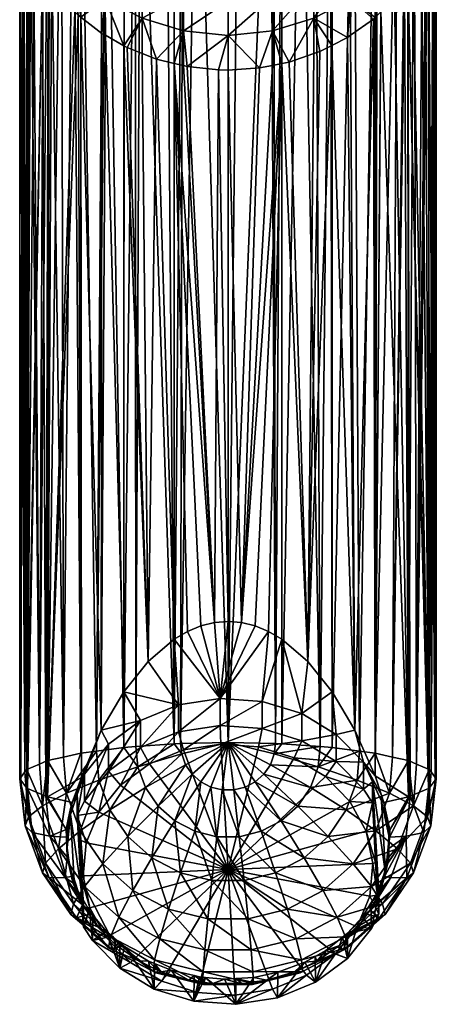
# Model space of a CAD drawing. Extents: x -0.027 to 0.041, y -0.127 to 0.027.
# Tile 1 of 21: x -0.015 to 0.015, y -0.127 to -0.054. Entities that reach past the tile are written whole.
import ezdxf

# ---------------------------------------------------------------- set-up
doc = ezdxf.new("R2010")
doc.units = 0
doc.layers.add('mesh', color=7, linetype='CONTINUOUS')

msp = doc.modelspace()

# ---------------------------------------------------------------- meshes
at = {"layer": 'mesh'}
mesh = msp.add_polyface(dxfattribs=at)
corners = [(0.00316, -0.030788, 0.131441), (0.003528, -0.107389, 0.144807), (0, -0.107308, 0.145265), (0.004, -0.031001, 0.131232), (0.004012, -0.1074, 0.144744), (0.003374, -0.030842, 0.131388), (0.005438, -0.031365, 0.130873), (0.006503, -0.031792, 0.130445), (0.006846, -0.107604, 0.143588), (0.007615, -0.032239, 0.129997), (0.007745, -0.032312, 0.129924), (0.00775, -0.107669, 0.143219), (0.01451, -0.039286, 0.12294), (0.0148, -0.039912, 0.122319), (0.014033, -0.10891, 0.136182), (0.01542, -0.110106, 0.129402), (0.0155, -0.11, 0.13), (0.01529, -0.046059, 0.116146), (0.015197, -0.046379, 0.115822), (0.015266, -0.041624, 0.120603), (0.015305, -0.04177, 0.120457), (0.015116, -0.109493, 0.132874), (0.014928, -0.047308, 0.114883), (0.014701, -0.048087, 0.114095), (0.014972, -0.110697, 0.126049), (0.012401, -0.051893, 0.110312), (0.01137, -0.052913, 0.109301), (0.013423, -0.111346, 0.122368), (0.013127, -0.050885, 0.111307), (0.009436, -0.106396, 0.116878), (0.009122, -0.054664, 0.107545), (0.008891, -0.054828, 0.107379), (0.010949, -0.053328, 0.108888), (0.01096, -0.109781, 0.118832), (0.007727, -0.055418, 0.106785), (0.005932, -0.101273, 0.11392), (0.00775, -0.103544, 0.115231), (0.006826, -0.055875, 0.106325), (0.004005, -0.056764, 0.105441), (0.004556, -0.056653, 0.10555), (0.003024, -0.09904, 0.112631), (0.004012, -0.099623, 0.112967), (0.002023, -0.098622, 0.112389), (0.001014, -0.09837, 0.112244), (0.0033, -0.056906, 0.105302), (0.002352, -0.057097, 0.105115), (0, -0.057257, 0.104961), (0, -0.098286, 0.112195), (-0.000716, -0.057242, 0.104975), (-0.001014, -0.09837, 0.112244), (-0.004, -0.056753, 0.105452), (-0.002023, -0.098622, 0.112389), (-0.003038, -0.056989, 0.105219), (-0.003306, -0.056924, 0.105284), (-0.003024, -0.09904, 0.112631), (-0.006384, -0.056011, 0.10619), (-0.0075, -0.055572, 0.106629), (-0.005932, -0.101273, 0.11392), (-0.009126, -0.054664, 0.107545), (-0.009386, -0.054518, 0.107692), (-0.009436, -0.106396, 0.116878), (-0.014699, -0.048092, 0.114091), (-0.01493, -0.047308, 0.114883), (-0.014972, -0.110697, 0.126049), (-0.01262, -0.051631, 0.11057), (-0.013137, -0.050889, 0.111303), (-0.013423, -0.111346, 0.122368), (-0.015202, -0.04638, 0.115821), (-0.015298, -0.041735, 0.120493), (-0.015267, -0.041624, 0.120603), (-0.015116, -0.109493, 0.132874), (-0.003528, -0.107389, 0.144807), (-0.002351, -0.030658, 0.131567), (-0.004012, -0.1074, 0.144744), (-0.003366, -0.030865, 0.131365), (-0.004627, -0.031122, 0.131113), (-0.004004, -0.030995, 0.131237)]
mesh.append_faces([[corners[k] for k in face] for face in [(0, 1, 2, 2), (1, 3, 4, 4), (0, 5, 1, 1), (6, 7, 8, 8), (9, 10, 11, 11), (12, 13, 14, 14), (15, 16, 17, 17), (17, 18, 15, 15), (19, 20, 21, 21), (22, 23, 24, 24), (25, 26, 27, 27), (28, 25, 27, 27), (29, 30, 31, 31), (26, 32, 33, 33), (34, 29, 31, 31), (35, 36, 34, 34), (34, 37, 35, 35), (38, 35, 39, 39), (40, 41, 38, 38), (38, 42, 40, 40), (38, 43, 42, 42), (44, 45, 43, 43), (46, 47, 43, 43), (48, 49, 47, 47), (49, 50, 51, 51), (52, 53, 49, 49), (50, 54, 51, 51), (55, 56, 57, 57), (58, 59, 60, 60), (61, 62, 63, 63), (64, 65, 66, 66), (62, 67, 63, 63), (68, 69, 70, 70), (71, 72, 2, 2), (73, 74, 71, 71), (75, 76, 73, 73)]])
mesh = msp.add_polyface(dxfattribs=at)
corners = [(-0.004627, -0.031122, 0.131113), (-0.004012, -0.1074, 0.144744), (-0.006516, -0.031779, 0.130458), (0, -0.107308, 0.145265), (-0.002351, -0.030658, 0.131567), (0, -0.030498, 0.131721), (-0.003528, -0.107389, 0.144807), (-0.003366, -0.030865, 0.131365), (-0.004004, -0.030995, 0.131237), (0, -0.047254, 0.101394), (0, -0.044874, 0.100191), (-0.001743, -0.044759, 0.100375), (-0.001795, -0.042544, 0.098897), (-0.003577, -0.042231, 0.099229), (0, -0.042756, 0.098583), (0, -0.044639, 0.100073), (-0.00661, -0.045744, 0.102911), (-0.006774, -0.043345, 0.101687), (-0.009473, -0.044089, 0.104342), (-0.003472, -0.044466, 0.100678), (-0.003392, -0.046807, 0.101952), (-0.001704, -0.047084, 0.101675), (-0.009133, -0.051959, 0.106955), (-0.006425, -0.050782, 0.104861), (-0.009184, -0.049279, 0.106232), (-0.003338, -0.04924, 0.103049), (-0.003308, -0.05175, 0.103968), (0, -0.049636, 0.102598), (-0.006495, -0.048227, 0.103968), (-0.009296, -0.046652, 0.105363), (-0.006986, -0.041047, 0.100292), (-0.009715, -0.041603, 0.103165), (-0.007249, -0.038865, 0.098723), (-0.010027, -0.039211, 0.101823), (-0.003709, -0.040119, 0.097605), (-0.00194, -0.038509, 0.095424), (0, -0.039386, 0.095916)]
mesh.append_faces([[corners[k] for k in face] for face in [(0, 1, 2, 2), (3, 4, 5, 5), (6, 7, 4, 4), (1, 8, 7, 7), (9, 10, 11, 11), (11, 12, 13, 13), (11, 14, 12, 12), (11, 15, 14, 14), (10, 15, 11, 11), (16, 17, 18, 18), (16, 19, 17, 17), (20, 19, 16, 16), (20, 21, 19, 19), (22, 23, 24, 24), (25, 26, 27, 27), (28, 23, 25, 25), (28, 24, 23, 23), (29, 24, 28, 28), (17, 30, 31, 31), (17, 13, 30, 30), (19, 13, 17, 17), (19, 11, 13, 13), (21, 11, 19, 19), (21, 9, 11, 11), (30, 32, 33, 33), (30, 34, 32, 32), (13, 34, 30, 30), (13, 35, 34, 34), (12, 35, 13, 13), (12, 36, 35, 35), (14, 36, 12, 12), (28, 16, 29, 29), (28, 20, 16, 16), (25, 20, 28, 28), (25, 21, 20, 20), (27, 21, 25, 25), (27, 9, 21, 21)]])
mesh = msp.add_polyface(dxfattribs=at)
corners = [(0.00316, -0.030788, 0.131441), (0, -0.107308, 0.145265), (0.00082, -0.030517, 0.131702), (0.004012, -0.1074, 0.144744), (0.004, -0.031001, 0.131232), (0.005438, -0.031365, 0.130873), (0.003528, -0.107389, 0.144807), (0.003374, -0.030842, 0.131388), (0, -0.030498, 0.131721), (0.001795, -0.042544, 0.098897), (0.003709, -0.040119, 0.097605), (0.00194, -0.038509, 0.095424), (0.003392, -0.046807, 0.101952), (0.001704, -0.047084, 0.101675), (0.003338, -0.04924, 0.103049), (0.001743, -0.044759, 0.100375), (0.003472, -0.044466, 0.100678), (0.003577, -0.042231, 0.099229), (0.007249, -0.038865, 0.098723), (0.006986, -0.041047, 0.100292), (0.006774, -0.043345, 0.101687), (0.00661, -0.045744, 0.102911), (0.010027, -0.039211, 0.101823), (0.009715, -0.041603, 0.103165), (0.006425, -0.050782, 0.104861), (0.009184, -0.049279, 0.106232), (0.009296, -0.046652, 0.105363), (0.006495, -0.048227, 0.103968), (0.003308, -0.05175, 0.103968), (0.009473, -0.044089, 0.104342), (0, -0.049636, 0.102598), (0, -0.050699, 0.103136), (0, -0.047254, 0.101394), (0, -0.044874, 0.100191), (0, -0.044639, 0.100073), (0, -0.042756, 0.098583), (0, -0.039386, 0.095916)]
mesh.append_faces([[corners[k] for k in face] for face in [(0, 1, 2, 2), (3, 4, 5, 5), (6, 7, 4, 4), (1, 8, 2, 2), (9, 10, 11, 11), (12, 13, 14, 14), (12, 15, 13, 13), (16, 15, 12, 12), (16, 9, 15, 15), (17, 9, 16, 16), (17, 10, 9, 9), (17, 18, 10, 10), (17, 19, 18, 18), (16, 19, 17, 17), (16, 20, 19, 19), (12, 20, 16, 16), (12, 21, 20, 20), (14, 21, 12, 12), (20, 22, 19, 19), (21, 23, 20, 20), (24, 25, 26, 26), (27, 14, 28, 28), (27, 21, 14, 14), (29, 21, 27, 27), (29, 23, 21, 21), (14, 30, 31, 31), (14, 32, 30, 30), (13, 32, 14, 14), (13, 33, 32, 32), (15, 33, 13, 13), (15, 34, 33, 33), (9, 34, 15, 15), (9, 35, 34, 34), (11, 35, 9, 9), (11, 36, 35, 35), (27, 24, 26, 26), (28, 24, 27, 27)]])
mesh = msp.add_polyface(dxfattribs=at)
corners = [(0.005483, -0.105158, 0.116163), (0.005483, -0.107168, 0.112681), (0.008059, -0.106702, 0.117054), (0.002533, -0.106254, 0.112154), (0.002533, -0.104244, 0.115635), (-0.000589, -0.106032, 0.112026), (-0.000589, -0.104022, 0.115507), (0.00228, -0.107616, 0.11214), (-0.00053, -0.107417, 0.112025), (0.003445, -0.108157, 0.144999), (0.004012, -0.1074, 0.144744), (0.006846, -0.107604, 0.143588), (0.003528, -0.107389, 0.144807), (0.005438, -0.031365, 0.130873), (0.007615, -0.032239, 0.129997), (0.00775, -0.107669, 0.143219), (0.012619, -0.036108, 0.12611), (0.01223, -0.108384, 0.139164), (0.01096, -0.108097, 0.140794), (0.009795, -0.107941, 0.141674), (0.01095, -0.034428, 0.127792), (0.00936, -0.033221, 0.129007), (0.013385, -0.037208, 0.125011), (0.013423, -0.108654, 0.137632), (0.013865, -0.037896, 0.124323), (0.014033, -0.10891, 0.136182), (0.014972, -0.109303, 0.133951), (0.015266, -0.041624, 0.120603), (0.015116, -0.109493, 0.132874), (0.014941, -0.04043, 0.121799), (0.01542, -0.110106, 0.129402), (0.014928, -0.047308, 0.114883), (0.014972, -0.110697, 0.126049), (0.013388, -0.050522, 0.111665), (0.014924, -0.110717, 0.125936), (0.013423, -0.111346, 0.122368), (0.01137, -0.052913, 0.109301), (0.01096, -0.109781, 0.118832), (0.013563, -0.111287, 0.122699), (0.010816, -0.05346, 0.108757), (0.009436, -0.106396, 0.116878), (0.007727, -0.055418, 0.106785), (0.00775, -0.103544, 0.115231), (0.004005, -0.056764, 0.105441), (0.004012, -0.099623, 0.112967), (0.005932, -0.101273, 0.11392), (0.010085, -0.10877, 0.118249), (0.003024, -0.09904, 0.112631), (0.002023, -0.098622, 0.112389), (0.001014, -0.09837, 0.112244), (0.0155, -0.043957, 0.118262), (0.0155, -0.11, 0.13)]
mesh.append_faces([[corners[k] for k in face] for face in [(0, 1, 2, 2), (0, 3, 1, 1), (4, 3, 0, 0), (4, 5, 3, 3), (6, 5, 4, 4), (7, 3, 8, 8), (7, 1, 3, 3), (9, 10, 11, 11), (9, 12, 10, 10), (10, 13, 11, 11), (11, 14, 15, 15), (16, 17, 18, 18), (19, 20, 18, 18), (15, 21, 19, 19), (22, 23, 17, 17), (24, 25, 23, 23), (26, 27, 28, 28), (25, 29, 26, 26), (30, 31, 32, 32), (33, 34, 32, 32), (35, 36, 37, 37), (33, 38, 34, 34), (33, 35, 38, 38), (37, 39, 40, 40), (41, 42, 40, 40), (43, 44, 45, 45), (40, 2, 46, 46), (42, 2, 40, 40), (42, 0, 2, 2), (45, 0, 42, 42), (44, 0, 45, 45), (44, 4, 0, 0), (47, 4, 44, 44), (47, 6, 4, 4), (48, 6, 47, 47), (48, 49, 6, 6), (28, 50, 51, 51)]])
mesh = msp.add_polyface(dxfattribs=at)
corners = [(-0.000589, -0.104022, 0.115507), (-0.003671, -0.106518, 0.112306), (-0.000589, -0.106032, 0.112026), (-0.003671, -0.104508, 0.115788), (-0.006503, -0.107678, 0.112976), (-0.006503, -0.105668, 0.116457), (-0.00053, -0.107417, 0.112025), (0.002533, -0.106254, 0.112154), (-0.004, -0.056753, 0.105452), (-0.004012, -0.099623, 0.112967), (-0.003024, -0.09904, 0.112631), (-0.005316, -0.056431, 0.10577), (-0.005932, -0.101273, 0.11392), (-0.00775, -0.103544, 0.115231), (-0.009126, -0.054664, 0.107545), (-0.009436, -0.106396, 0.116878), (-0.00774, -0.055438, 0.106764), (-0.01091, -0.109921, 0.118909), (-0.011143, -0.053177, 0.109041), (-0.013423, -0.111346, 0.122368), (-0.010948, -0.053326, 0.108891), (-0.014924, -0.110717, 0.125936), (-0.013795, -0.049946, 0.112235), (-0.014972, -0.110697, 0.126049), (-0.013563, -0.111287, 0.122699), (-0.013392, -0.050525, 0.111663), (-0.01542, -0.110106, 0.129402), (-0.015277, -0.046126, 0.116078), (-0.0155, -0.11, 0.13), (-0.014972, -0.109303, 0.133951), (-0.014737, -0.03974, 0.12249), (-0.014033, -0.10891, 0.136182), (-0.015116, -0.109493, 0.132874), (-0.014932, -0.040432, 0.121797), (-0.013394, -0.037203, 0.125015), (-0.013423, -0.108654, 0.137632), (-0.013277, -0.037044, 0.125174), (-0.01223, -0.108384, 0.139164), (-0.011527, -0.034984, 0.127235), (-0.01096, -0.108097, 0.140794), (-0.009018, -0.033005, 0.129225), (-0.00775, -0.107669, 0.143219), (-0.009795, -0.107941, 0.141674), (-0.006896, -0.031911, 0.130327), (-0.006846, -0.107604, 0.143588), (-0.006516, -0.031779, 0.130458), (-0.004012, -0.1074, 0.144744), (-0.001014, -0.09837, 0.112244), (-0.002023, -0.098622, 0.112389), (-0.008892, -0.107423, 0.117471), (0, -0.098286, 0.112195), (0.001014, -0.09837, 0.112244), (-0.015495, -0.043877, 0.118341), (-0.010956, -0.03442, 0.127799)]
mesh.append_faces([[corners[k] for k in face] for face in [(0, 1, 2, 2), (3, 1, 0, 0), (3, 4, 1, 1), (5, 4, 3, 3), (6, 7, 2, 2), (8, 9, 10, 10), (11, 12, 9, 9), (13, 14, 15, 15), (12, 16, 13, 13), (17, 18, 19, 19), (15, 20, 17, 17), (21, 22, 23, 23), (24, 22, 21, 21), (19, 25, 24, 24), (26, 27, 28, 28), (23, 27, 26, 26), (29, 30, 31, 31), (32, 33, 29, 29), (34, 35, 31, 31), (36, 37, 35, 35), (38, 39, 37, 37), (40, 41, 42, 42), (43, 44, 41, 41), (45, 46, 44, 44), (13, 5, 3, 3), (0, 47, 48, 48), (15, 5, 13, 13), (3, 12, 13, 13), (3, 9, 12, 12), (0, 9, 3, 3), (0, 10, 9, 9), (48, 10, 0, 0), (15, 49, 5, 5), (0, 50, 47, 47), (0, 51, 50, 50), (52, 32, 28, 28), (53, 42, 39, 39)]])
mesh = msp.add_polyface(dxfattribs=at)
corners = [(-0.014033, -0.10891, 0.136182), (-0.014515, -0.039286, 0.122941), (-0.013696, -0.037613, 0.124605), (-0.013394, -0.037203, 0.125015), (-0.013277, -0.037044, 0.125174), (-0.013423, -0.108654, 0.137632), (-0.012378, -0.035824, 0.126395), (-0.01223, -0.108384, 0.139164), (-0.011527, -0.034984, 0.127235), (-0.009018, -0.033005, 0.129225), (-0.009795, -0.107941, 0.141674), (-0.009269, -0.033187, 0.129042), (-0.007726, -0.032339, 0.129896), (-0.00775, -0.107669, 0.143219), (-0.006896, -0.031911, 0.130327), (-0.006516, -0.031779, 0.130458), (-0.006846, -0.107604, 0.143588), (-0.003301, -0.054323, 0.104709), (-0.003306, -0.056924, 0.105284), (-0.003038, -0.056989, 0.105219), (-0.009133, -0.051959, 0.106955), (-0.010948, -0.053326, 0.108891), (-0.009386, -0.054518, 0.107692), (-0.011413, -0.050131, 0.108693), (-0.011143, -0.053177, 0.109041), (-0.011387, -0.052923, 0.109293), (-0.006399, -0.053395, 0.105591), (-0.006425, -0.050782, 0.104861), (-0.003308, -0.05175, 0.103968), (-0.005316, -0.056431, 0.10577), (-0.006384, -0.056011, 0.10619), (-0.004, -0.056753, 0.105452), (-0.0075, -0.055572, 0.106629), (-0.00774, -0.055438, 0.106764), (-0.009126, -0.054664, 0.107545), (-0.003338, -0.04924, 0.103049), (-0.01262, -0.051631, 0.11057), (-0.013137, -0.050889, 0.111303), (0, -0.054689, 0.104246), (-0.000716, -0.057242, 0.104975), (0, -0.052117, 0.10353), (0, -0.050699, 0.103136), (0, -0.049636, 0.102598), (-0.010956, -0.03442, 0.127799), (-0.01096, -0.108097, 0.140794)]
mesh.append_faces([[corners[k] for k in face] for face in [(0, 1, 2, 2), (3, 0, 2, 2), (4, 5, 3, 3), (6, 7, 4, 4), (8, 7, 6, 6), (9, 10, 11, 11), (12, 13, 9, 9), (14, 13, 12, 12), (15, 16, 14, 14), (17, 18, 19, 19), (20, 21, 22, 22), (23, 21, 20, 20), (23, 24, 21, 21), (25, 24, 23, 23), (26, 27, 20, 20), (26, 28, 27, 27), (17, 28, 26, 26), (29, 26, 30, 30), (29, 17, 26, 26), (31, 17, 29, 29), (31, 18, 17, 17), (26, 32, 30, 30), (26, 33, 32, 32), (20, 33, 26, 26), (20, 34, 33, 33), (22, 34, 20, 20), (35, 27, 28, 28), (36, 23, 37, 37), (36, 25, 23, 23), (38, 19, 39, 39), (38, 17, 19, 19), (40, 17, 38, 38), (40, 28, 17, 17), (41, 28, 40, 40), (41, 42, 28, 28), (43, 44, 8, 8), (11, 10, 43, 43)]])
mesh = msp.add_polyface(dxfattribs=at)
corners = [(0.006846, -0.107604, 0.143588), (0.006503, -0.031792, 0.130445), (0.007615, -0.032239, 0.129997), (0.012619, -0.036108, 0.12611), (0.01096, -0.108097, 0.140794), (0.01153, -0.034981, 0.127238), (0.013272, -0.037045, 0.125173), (0.01223, -0.108384, 0.139164), (0.01112, -0.034557, 0.127662), (0.01095, -0.034428, 0.127792), (0.009795, -0.107941, 0.141674), (0.00936, -0.033221, 0.129007), (0.00775, -0.107669, 0.143219), (0.007745, -0.032312, 0.129924), (0.013385, -0.037208, 0.125011), (0.013865, -0.037896, 0.124323), (0.013423, -0.108654, 0.137632), (0.01451, -0.039286, 0.12294), (0.014033, -0.10891, 0.136182), (0.003308, -0.05175, 0.103968), (0, -0.052117, 0.10353), (0, -0.054689, 0.104246), (0.009133, -0.051959, 0.106955), (0.009184, -0.049279, 0.106232), (0.006399, -0.053395, 0.105591), (0.006396, -0.056022, 0.106179), (0.006826, -0.055875, 0.106325), (0.004556, -0.056653, 0.10555), (0.006425, -0.050782, 0.104861), (0.003301, -0.054323, 0.104709), (0.009122, -0.054664, 0.107545), (0.010816, -0.05346, 0.108757), (0.008891, -0.054828, 0.107379), (0.007727, -0.055418, 0.106785), (0, -0.050699, 0.103136), (0.003338, -0.04924, 0.103049), (0.011413, -0.050131, 0.108693), (0.012401, -0.051893, 0.110312), (0.013127, -0.050885, 0.111307), (0.01137, -0.052913, 0.109301), (0.010949, -0.053328, 0.108888), (0.004005, -0.056764, 0.105441), (0.0033, -0.056906, 0.105302), (0.002352, -0.057097, 0.105115), (0, -0.057257, 0.104961), (-0.000716, -0.057242, 0.104975)]
mesh.append_faces([[corners[k] for k in face] for face in [(0, 1, 2, 2), (3, 4, 5, 5), (6, 7, 3, 3), (4, 8, 5, 5), (4, 9, 8, 8), (10, 11, 9, 9), (12, 13, 11, 11), (14, 7, 6, 6), (15, 16, 14, 14), (17, 18, 15, 15), (19, 20, 21, 21), (22, 23, 24, 24), (24, 25, 26, 26), (24, 27, 25, 25), (28, 24, 23, 23), (29, 24, 28, 28), (29, 27, 24, 24), (22, 30, 31, 31), (22, 32, 30, 30), (24, 32, 22, 22), (24, 33, 32, 32), (26, 33, 24, 24), (19, 34, 20, 20), (19, 35, 34, 34), (36, 37, 38, 38), (36, 39, 37, 37), (22, 39, 36, 36), (22, 40, 39, 39), (31, 40, 22, 22), (29, 41, 27, 27), (29, 42, 41, 41), (43, 42, 29, 29), (19, 29, 28, 28), (21, 29, 19, 19), (21, 43, 29, 29), (44, 43, 21, 21), (45, 44, 21, 21)]])
mesh = msp.add_polyface(dxfattribs=at)
corners = [(0.014972, -0.109303, 0.133951), (0.014941, -0.04043, 0.121799), (0.015266, -0.041624, 0.120603), (0.014033, -0.10891, 0.136182), (0.0148, -0.039912, 0.122319), (0.01542, -0.110106, 0.129402), (0.015197, -0.046379, 0.115822), (0.014928, -0.047308, 0.114883), (0.013388, -0.050522, 0.111665), (0.014972, -0.110697, 0.126049), (0.013756, -0.050011, 0.112169), (0.014408, -0.048684, 0.113498), (0.014701, -0.048087, 0.114095), (0.013127, -0.050885, 0.111307), (0.013423, -0.111346, 0.122368), (0.009436, -0.106396, 0.116878), (0.010816, -0.05346, 0.108757), (0.009122, -0.054664, 0.107545), (0.01096, -0.109781, 0.118832), (0.010949, -0.053328, 0.108888), (0.005932, -0.101273, 0.11392), (0.006396, -0.056022, 0.106179), (0.004556, -0.056653, 0.10555), (0.006826, -0.055875, 0.106325), (0.0033, -0.056906, 0.105302), (0.001014, -0.09837, 0.112244), (0.004005, -0.056764, 0.105441), (0, -0.057257, 0.104961), (0.002352, -0.057097, 0.105115), (-0.000716, -0.057242, 0.104975), (0, -0.098286, 0.112195), (-0.003038, -0.056989, 0.105219), (-0.001014, -0.09837, 0.112244), (-0.003306, -0.056924, 0.105284), (-0.004, -0.056753, 0.105452), (-0.005316, -0.056431, 0.10577), (-0.004012, -0.099623, 0.112967), (-0.006384, -0.056011, 0.10619), (-0.005932, -0.101273, 0.11392), (-0.00775, -0.103544, 0.115231), (-0.00774, -0.055438, 0.106764), (-0.009126, -0.054664, 0.107545), (-0.0075, -0.055572, 0.106629), (-0.013423, -0.111346, 0.122368), (-0.011387, -0.052923, 0.109293), (-0.01262, -0.051631, 0.11057), (-0.011143, -0.053177, 0.109041), (-0.01091, -0.109921, 0.118909), (-0.010948, -0.053326, 0.108891), (-0.009436, -0.106396, 0.116878), (-0.009386, -0.054518, 0.107692), (-0.014972, -0.110697, 0.126049), (-0.01441, -0.048685, 0.113497), (-0.014699, -0.048092, 0.114091), (-0.013795, -0.049946, 0.112235), (-0.013563, -0.111287, 0.122699), (-0.013392, -0.050525, 0.111663), (-0.013137, -0.050889, 0.111303), (-0.0155, -0.11, 0.13), (-0.015277, -0.046126, 0.116078), (-0.015482, -0.044008, 0.118209), (-0.015202, -0.04638, 0.115821), (-0.014033, -0.10891, 0.136182), (-0.014737, -0.03974, 0.12249), (-0.014515, -0.039286, 0.122941), (-0.014972, -0.109303, 0.133951), (-0.014932, -0.040432, 0.121797), (-0.015116, -0.109493, 0.132874), (-0.015267, -0.041624, 0.120603), (0.0155, -0.11, 0.13), (0.0155, -0.043957, 0.118262), (0.01529, -0.046059, 0.116146), (0.015116, -0.109493, 0.132874), (0.015305, -0.04177, 0.120457), (-0.015495, -0.043877, 0.118341), (-0.015298, -0.041735, 0.120493)]
mesh.append_faces([[corners[k] for k in face] for face in [(0, 1, 2, 2), (3, 4, 1, 1), (5, 6, 7, 7), (8, 9, 10, 10), (9, 11, 10, 10), (9, 12, 11, 11), (13, 14, 8, 8), (15, 16, 17, 17), (18, 19, 16, 16), (20, 21, 22, 22), (20, 23, 21, 21), (24, 25, 26, 26), (27, 25, 28, 28), (29, 30, 27, 27), (31, 32, 29, 29), (32, 33, 34, 34), (35, 36, 34, 34), (37, 38, 35, 35), (39, 40, 41, 41), (38, 42, 40, 40), (43, 44, 45, 45), (43, 46, 44, 44), (47, 48, 46, 46), (49, 50, 48, 48), (51, 52, 53, 53), (51, 54, 52, 52), (55, 56, 54, 54), (43, 57, 56, 56), (58, 59, 60, 60), (51, 61, 59, 59), (62, 63, 64, 64), (65, 66, 63, 63), (67, 68, 66, 66), (69, 70, 71, 71), (72, 73, 70, 70), (58, 60, 74, 74), (75, 67, 74, 74)]])
mesh = msp.add_polyface(dxfattribs=at)
corners = [(-0.006503, -0.105668, 0.116457), (-0.008892, -0.109433, 0.113989), (-0.006503, -0.107678, 0.112976), (-0.008892, -0.107423, 0.117471), (-0.010674, -0.111664, 0.115277), (-0.010674, -0.109654, 0.118759), (-0.008002, -0.110477, 0.113792), (-0.005853, -0.108898, 0.11288), (-0.003671, -0.106518, 0.112306), (-0.003304, -0.107854, 0.112277), (-0.000589, -0.106032, 0.112026), (-0.00053, -0.107417, 0.112025), (0, -0.116758, 0.117418), (0, -0.107308, 0.145265), (0.000431, -0.110835, 0.145471), (-0.000431, -0.110835, 0.145472), (-0.001268, -0.110629, 0.145435), (-0.002029, -0.11023, 0.145365), (-0.00267, -0.109661, 0.145265), (-0.003152, -0.108956, 0.14514), (-0.014972, -0.109303, 0.133951), (-0.014033, -0.10891, 0.136182), (-0.013792, -0.112017, 0.136779), (-0.012023, -0.111085, 0.139722), (-0.01223, -0.108384, 0.139164), (-0.01096, -0.108097, 0.140794), (-0.013423, -0.108654, 0.137632), (-0.00775, -0.107669, 0.143219), (-0.006846, -0.107604, 0.143588), (-0.006709, -0.109104, 0.143944), (-0.003445, -0.108158, 0.144999), (-0.003528, -0.107389, 0.144807), (-0.004012, -0.1074, 0.144744), (-0.009795, -0.107941, 0.141674), (-0.00962, -0.110097, 0.142153), (-0.005199, -0.112031, 0.14446), (-0.006137, -0.110659, 0.144218), (-0.009436, -0.106396, 0.116878), (-0.01091, -0.109921, 0.118909), (-0.011607, -0.111764, 0.119977), (-0.011222, -0.111178, 0.118584)]
mesh.append_faces([[corners[k] for k in face] for face in [(0, 1, 2, 2), (3, 1, 0, 0), (3, 4, 1, 1), (5, 4, 3, 3), (6, 2, 1, 1), (7, 2, 6, 6), (7, 8, 2, 2), (9, 8, 7, 7), (9, 10, 8, 8), (11, 10, 9, 9), (12, 11, 9, 9), (13, 14, 15, 15), (13, 15, 16, 16), (13, 16, 17, 17), (13, 17, 18, 18), (13, 18, 19, 19), (20, 21, 22, 22), (23, 24, 25, 25), (23, 26, 24, 24), (27, 28, 29, 29), (30, 31, 13, 13), (30, 32, 31, 31), (30, 13, 19, 19), (21, 26, 22, 22), (23, 33, 34, 34), (25, 33, 23, 23), (34, 27, 29, 29), (33, 27, 34, 34), (35, 19, 18, 18), (36, 30, 19, 19), (29, 30, 36, 36), (29, 32, 30, 30), (28, 32, 29, 29), (37, 5, 3, 3), (38, 5, 37, 37), (39, 40, 5, 5), (38, 39, 5, 5)]])
mesh = msp.add_polyface(dxfattribs=at)
corners = [(0.011425, -0.111679, 0.118874), (0.011425, -0.111223, 0.119664), (0.010085, -0.10877, 0.118249), (0.010085, -0.11078, 0.114767), (0.010751, -0.110243, 0.118044), (0.008059, -0.108712, 0.113573), (0.008059, -0.106702, 0.117054), (0.005483, -0.107168, 0.112681), (0.004934, -0.108439, 0.112615), (0.00228, -0.107616, 0.11214), (0.007253, -0.109828, 0.113417), (0.009077, -0.11169, 0.114492), (0, -0.116758, 0.117418), (0, -0.107308, 0.145265), (0.003445, -0.108157, 0.144999), (0.003152, -0.108956, 0.14514), (0.00267, -0.109661, 0.145265), (0.00203, -0.11023, 0.145365), (0.001268, -0.110629, 0.145435), (0.000431, -0.110835, 0.145471), (0.00962, -0.110097, 0.142153), (0.009795, -0.107941, 0.141674), (0.01096, -0.108097, 0.140794), (0.006709, -0.109104, 0.143944), (0.006846, -0.107604, 0.143588), (0.00775, -0.107669, 0.143219), (0.003528, -0.107389, 0.144807), (0.012023, -0.111085, 0.139722), (0.01223, -0.108384, 0.139164), (0.013423, -0.108654, 0.137632), (0.013793, -0.112016, 0.136779), (0.014033, -0.10891, 0.136182), (0.014972, -0.109303, 0.133951), (0.014835, -0.112841, 0.133478), (0.015116, -0.109493, 0.132874), (0.0155, -0.11, 0.13), (0.006137, -0.110659, 0.144218), (0.005199, -0.112031, 0.14446), (0.01096, -0.109781, 0.118832), (0.009436, -0.106396, 0.116878)]
mesh.append_faces([[corners[k] for k in face] for face in [(0, 1, 2, 2), (2, 3, 4, 4), (2, 5, 3, 3), (6, 5, 2, 2), (6, 7, 5, 5), (8, 7, 9, 9), (8, 5, 7, 7), (10, 5, 8, 8), (10, 3, 5, 5), (11, 3, 10, 10), (12, 8, 9, 9), (13, 14, 15, 15), (16, 13, 15, 15), (13, 16, 17, 17), (13, 17, 18, 18), (13, 18, 19, 19), (20, 21, 22, 22), (23, 24, 25, 25), (13, 26, 14, 14), (21, 23, 25, 25), (27, 28, 29, 29), (27, 22, 28, 28), (30, 31, 32, 32), (30, 29, 31, 31), (33, 34, 35, 35), (33, 32, 34, 34), (30, 27, 29, 29), (27, 20, 22, 22), (20, 23, 21, 21), (20, 36, 23, 23), (23, 14, 24, 24), (23, 15, 14, 14), (36, 15, 23, 23), (36, 16, 15, 15), (37, 17, 16, 16), (38, 2, 1, 1), (39, 2, 38, 38)]])
mesh = msp.add_polyface(dxfattribs=at)
corners = [(0.010085, -0.11078, 0.114767), (0.010751, -0.111796, 0.115353), (0.010751, -0.110243, 0.118044), (0.010085, -0.10877, 0.118249), (0.011425, -0.111679, 0.118874), (0.010787, -0.116299, 0.117153), (0.010987, -0.116233, 0.117248), (0.010282, -0.113897, 0.115766), (0.009077, -0.11169, 0.114492), (0.010842, -0.113572, 0.115971), (0.00228, -0.107616, 0.11214), (-0.00053, -0.107417, 0.112025), (0, -0.116758, 0.117418), (0.007253, -0.109828, 0.113417), (0.004934, -0.108439, 0.112615), (0.01173, -0.117052, 0.121976), (0.012616, -0.115213, 0.137342), (0.009317, -0.116331, 0.140647), (0.010997, -0.113872, 0.140214), (0.012023, -0.111085, 0.139722), (0.008799, -0.112327, 0.142546), (0.00962, -0.110097, 0.142153), (0.007455, -0.114294, 0.142893), (0.005666, -0.115882, 0.143173), (0.006137, -0.110659, 0.144218), (0.005199, -0.112031, 0.14446), (0.003952, -0.113139, 0.144655), (0.002469, -0.113916, 0.144792), (0.003541, -0.116997, 0.14337), (0.00084, -0.114317, 0.144863), (0.001204, -0.117571, 0.143471), (-0.00084, -0.114317, 0.144863), (0.00267, -0.109661, 0.145265), (0.00203, -0.11023, 0.145365), (0.001268, -0.110629, 0.145435), (0.000431, -0.110835, 0.145471), (0.01096, -0.109781, 0.118832), (0.011425, -0.111223, 0.119664), (0.011607, -0.111764, 0.119977)]
mesh.append_faces([[corners[k] for k in face] for face in [(0, 1, 2, 2), (3, 2, 4, 4), (5, 6, 7, 7), (8, 1, 0, 0), (7, 1, 8, 8), (7, 9, 1, 1), (6, 9, 7, 7), (10, 11, 12, 12), (12, 7, 8, 8), (12, 5, 7, 7), (12, 13, 14, 14), (8, 13, 12, 12), (15, 4, 2, 2), (2, 1, 9, 9), (9, 6, 2, 2), (16, 17, 18, 18), (19, 20, 21, 21), (18, 20, 19, 19), (18, 22, 20, 20), (17, 22, 18, 18), (17, 23, 22, 22), (20, 24, 21, 21), (20, 25, 24, 24), (22, 25, 20, 20), (22, 26, 25, 25), (23, 26, 22, 22), (23, 27, 26, 26), (28, 27, 23, 23), (28, 29, 27, 27), (30, 31, 29, 29), (25, 32, 24, 24), (26, 33, 25, 25), (26, 34, 33, 33), (27, 34, 26, 26), (27, 35, 34, 34), (29, 35, 27, 27), (36, 37, 38, 38)]])
mesh = msp.add_polyface(dxfattribs=at)
corners = [(-0.010674, -0.109654, 0.118759), (-0.011222, -0.112731, 0.115893), (-0.010674, -0.111664, 0.115277), (-0.011222, -0.111178, 0.118584), (-0.010557, -0.114784, 0.116278), (-0.011131, -0.114507, 0.11651), (-0.009607, -0.112485, 0.114951), (-0.008892, -0.109433, 0.113989), (-0.008002, -0.110477, 0.113792), (0, -0.116758, 0.117418), (-0.003304, -0.107854, 0.112277), (-0.005853, -0.108898, 0.11288), (-0.01173, -0.112665, 0.119443), (-0.010751, -0.119474, 0.123374), (-0.009317, -0.116331, 0.140647), (-0.008799, -0.112327, 0.142547), (-0.007454, -0.114294, 0.142893), (-0.010997, -0.113872, 0.140214), (-0.00962, -0.110097, 0.142153), (-0.012023, -0.111085, 0.139722), (-0.001204, -0.117571, 0.143471), (-0.002469, -0.113916, 0.144792), (-0.00084, -0.114317, 0.144863), (-0.00354, -0.116997, 0.14337), (-0.003952, -0.113139, 0.144655), (-0.005666, -0.115883, 0.143173), (-0.005199, -0.112031, 0.14446), (-0.006137, -0.110659, 0.144218), (-0.006709, -0.109104, 0.143944), (0.00084, -0.114317, 0.144863), (-0.000431, -0.110835, 0.145472), (0.000431, -0.110835, 0.145471), (-0.001268, -0.110629, 0.145435), (-0.002029, -0.11023, 0.145365), (-0.00267, -0.109661, 0.145265), (-0.003152, -0.108956, 0.14514), (-0.011607, -0.111764, 0.119977)]
mesh.append_faces([[corners[k] for k in face] for face in [(0, 1, 2, 2), (3, 1, 0, 0), (4, 1, 5, 5), (6, 1, 4, 4), (6, 2, 1, 1), (6, 7, 2, 2), (8, 7, 6, 6), (9, 10, 11, 11), (9, 6, 4, 4), (9, 8, 6, 6), (11, 8, 9, 9), (12, 13, 3, 3), (5, 1, 3, 3), (13, 5, 3, 3), (14, 15, 16, 16), (17, 15, 14, 14), (17, 18, 15, 15), (19, 18, 17, 17), (20, 21, 22, 22), (23, 24, 21, 21), (25, 24, 23, 23), (25, 26, 24, 24), (16, 26, 25, 25), (16, 27, 26, 26), (15, 27, 16, 16), (15, 28, 27, 27), (18, 28, 15, 15), (29, 30, 31, 31), (22, 30, 29, 29), (22, 32, 30, 30), (21, 32, 22, 22), (21, 33, 32, 32), (24, 33, 21, 21), (24, 34, 33, 33), (26, 34, 24, 24), (27, 35, 26, 26), (36, 12, 3, 3)]])
mesh = msp.add_polyface(dxfattribs=at)
corners = [(-0.01171, -0.112227, 0.120208), (-0.011888, -0.11303, 0.120608), (-0.01173, -0.112665, 0.119443), (-0.011986, -0.115369, 0.121004), (-0.011425, -0.118038, 0.122545), (-0.012018, -0.114343, 0.121289), (-0.013259, -0.114285, 0.12321), (-0.011964, -0.115845, 0.122065), (-0.012039, -0.113784, 0.121), (-0.013563, -0.111287, 0.122699), (-0.013423, -0.111346, 0.122368), (-0.014972, -0.110697, 0.126049), (-0.01542, -0.110106, 0.129402), (-0.015096, -0.113516, 0.129994), (-0.0155, -0.11, 0.13), (-0.015116, -0.109493, 0.132874), (-0.014835, -0.112841, 0.133478), (-0.014561, -0.114006, 0.12651), (-0.012128, -0.117358, 0.123752), (-0.014924, -0.110717, 0.125936), (-0.013319, -0.117381, 0.127105), (-0.013808, -0.117015, 0.130611), (-0.013569, -0.11628, 0.134084), (-0.013792, -0.112017, 0.136779), (-0.012616, -0.115213, 0.137343), (-0.014972, -0.109303, 0.133951), (-0.012023, -0.111085, 0.139722), (-0.010997, -0.113872, 0.140214), (-0.013423, -0.108654, 0.137632), (-0.011981, -0.115007, 0.121629), (-0.011607, -0.111764, 0.119977), (-0.01091, -0.109921, 0.118909), (-0.011761, -0.11659, 0.12248)]
mesh.append_faces([[corners[k] for k in face] for face in [(0, 1, 2, 2), (3, 4, 2, 2), (5, 6, 7, 7), (8, 6, 5, 5), (8, 9, 6, 6), (10, 9, 8, 8), (11, 12, 13, 13), (14, 15, 16, 16), (6, 17, 18, 18), (6, 19, 17, 17), (9, 19, 6, 6), (17, 13, 20, 20), (17, 11, 13, 13), (19, 11, 17, 17), (21, 16, 22, 22), (13, 16, 21, 21), (13, 14, 16, 16), (12, 14, 13, 13), (22, 23, 24, 24), (16, 23, 22, 22), (16, 25, 23, 23), (15, 25, 16, 16), (24, 26, 27, 27), (23, 26, 24, 24), (23, 28, 26, 26), (5, 1, 8, 8), (2, 29, 3, 3), (2, 1, 29, 29), (0, 2, 30, 30), (8, 30, 10, 10), (10, 30, 31, 31), (30, 1, 0, 0), (8, 1, 30, 30), (5, 29, 1, 1), (7, 29, 5, 5), (7, 32, 29, 29)]])
mesh = msp.add_polyface(dxfattribs=at)
corners = [(0.011966, -0.113959, 0.121089), (0.011965, -0.11367, 0.120939), (0.011986, -0.114348, 0.120415), (0.011425, -0.111679, 0.118874), (0.01173, -0.117052, 0.121976), (0.011967, -0.115843, 0.122069), (0.011903, -0.116289, 0.122317), (0.013259, -0.114284, 0.12321), (0.012042, -0.113812, 0.121017), (0.013563, -0.111287, 0.122699), (0.013423, -0.111346, 0.122368), (0.012022, -0.114343, 0.121292), (0.015096, -0.113516, 0.129994), (0.01542, -0.110106, 0.129402), (0.014972, -0.110697, 0.126049), (0.0155, -0.11, 0.13), (0.014924, -0.110717, 0.125936), (0.014561, -0.114006, 0.12651), (0.013319, -0.117381, 0.127105), (0.013808, -0.117015, 0.130611), (0.014835, -0.112841, 0.133478), (0.01357, -0.116279, 0.134084), (0.013793, -0.112016, 0.136779), (0.014972, -0.109303, 0.133951), (0.012616, -0.115213, 0.137342), (0.010997, -0.113872, 0.140214), (0.012023, -0.111085, 0.139722), (0.011607, -0.111764, 0.119977), (0.011425, -0.111223, 0.119664), (0.011971, -0.115189, 0.121725), (0.01096, -0.109781, 0.118832), (0.011698, -0.116711, 0.122557)]
mesh.append_faces([[corners[k] for k in face] for face in [(0, 1, 2, 2), (2, 3, 4, 4), (5, 6, 7, 7), (8, 9, 10, 10), (11, 9, 8, 8), (11, 7, 9, 9), (12, 13, 14, 14), (12, 15, 13, 13), (14, 16, 17, 17), (9, 17, 16, 16), (7, 17, 9, 9), (7, 18, 17, 17), (17, 12, 14, 14), (17, 19, 12, 12), (18, 19, 17, 17), (12, 20, 15, 15), (12, 21, 20, 20), (19, 21, 12, 12), (20, 22, 23, 23), (20, 24, 22, 22), (21, 24, 20, 20), (22, 25, 26, 26), (24, 25, 22, 22), (0, 8, 1, 1), (0, 11, 8, 8), (3, 27, 28, 28), (2, 27, 3, 3), (2, 1, 27, 27), (2, 29, 0, 0), (4, 29, 2, 2), (8, 10, 27, 27), (29, 7, 11, 11), (29, 5, 7, 7), (10, 30, 27, 27), (1, 8, 27, 27), (29, 11, 0, 0), (31, 5, 29, 29)]])
mesh = msp.add_polyface(dxfattribs=at)
corners = [(0.01173, -0.117052, 0.121976), (0.011629, -0.117091, 0.122765), (0.011698, -0.116711, 0.122557), (0.011222, -0.118539, 0.122834), (0.010787, -0.116299, 0.117153), (0.011131, -0.118671, 0.118914), (0.010987, -0.116233, 0.117248), (0.010557, -0.118733, 0.118558), (0.010751, -0.110243, 0.118044), (0.011222, -0.120093, 0.120143), (0.013259, -0.114284, 0.12321), (0.011637, -0.117271, 0.122876), (0.012128, -0.117358, 0.123752), (0.011903, -0.116289, 0.122317), (0.011174, -0.118624, 0.12365), (0.010783, -0.119437, 0.124119), (0.011394, -0.118166, 0.123386), (0.010576, -0.119779, 0.124318), (0.011284, -0.120359, 0.12763), (0.013319, -0.117381, 0.127105), (0.010703, -0.119603, 0.124215), (0.011698, -0.120103, 0.131155), (0.013808, -0.117015, 0.130611), (0.011496, -0.119314, 0.134619), (0.01357, -0.116279, 0.134084), (0.010688, -0.118034, 0.13784), (0.012616, -0.115213, 0.137342), (0.008124, -0.120311, 0.138241), (0.009317, -0.116331, 0.140647), (0.007082, -0.118316, 0.140997), (0.011967, -0.115843, 0.122069), (0.011971, -0.115189, 0.121725), (0.011039, -0.118606, 0.123628), (0.010632, -0.11926, 0.124006)]
mesh.append_faces([[corners[k] for k in face] for face in [(0, 1, 2, 2), (3, 1, 0, 0), (4, 5, 6, 6), (7, 5, 4, 4), (0, 8, 3, 3), (5, 9, 3, 3), (8, 5, 3, 3), (8, 6, 5, 5), (10, 11, 12, 12), (10, 13, 11, 11), (12, 14, 15, 15), (12, 16, 14, 14), (11, 16, 12, 12), (17, 18, 19, 19), (12, 19, 10, 10), (12, 20, 19, 19), (15, 20, 12, 12), (19, 21, 22, 22), (18, 21, 19, 19), (22, 23, 24, 24), (21, 23, 22, 22), (24, 25, 26, 26), (23, 25, 24, 24), (23, 27, 25, 25), (25, 28, 26, 26), (25, 29, 28, 28), (27, 29, 25, 25), (2, 13, 30, 30), (1, 13, 2, 2), (1, 11, 13, 13), (0, 2, 31, 31), (3, 32, 1, 1), (3, 33, 32, 32), (14, 32, 33, 33), (32, 11, 1, 1), (32, 16, 11, 11), (14, 16, 32, 32)]])
mesh = msp.add_polyface(dxfattribs=at)
corners = [(-0.011007, -0.118629, 0.12364), (-0.011425, -0.118038, 0.122545), (-0.011139, -0.118399, 0.123507), (-0.010751, -0.119474, 0.123374), (-0.01138, -0.117697, 0.123108), (-0.011761, -0.11659, 0.12248), (-0.011986, -0.115369, 0.121004), (-0.010787, -0.117217, 0.117683), (-0.010987, -0.117168, 0.117788), (-0.010282, -0.11962, 0.11907), (-0.011131, -0.114507, 0.11651), (-0.010557, -0.114784, 0.116278), (-0.010842, -0.119606, 0.119454), (-0.01173, -0.112665, 0.119443), (-0.011543, -0.117741, 0.123138), (-0.011647, -0.117275, 0.122875), (-0.012128, -0.117358, 0.123752), (-0.011157, -0.118624, 0.123647), (-0.011964, -0.115845, 0.122065), (-0.013259, -0.114285, 0.12321), (-0.014561, -0.114006, 0.12651), (-0.013319, -0.117381, 0.127105), (-0.013808, -0.117015, 0.130611), (-0.011284, -0.120359, 0.127631), (-0.015096, -0.113516, 0.129994), (-0.011698, -0.120103, 0.131155), (-0.013569, -0.11628, 0.134084), (-0.011496, -0.119314, 0.134619), (-0.012616, -0.115213, 0.137343), (-0.010688, -0.118034, 0.13784), (-0.009317, -0.116331, 0.140647), (-0.008124, -0.120312, 0.138241), (-0.010997, -0.113872, 0.140214), (-0.011981, -0.115007, 0.121629), (-0.010818, -0.119399, 0.124093), (-0.010316, -0.119842, 0.124339)]
mesh.append_faces([[corners[k] for k in face] for face in [(0, 1, 2, 2), (0, 3, 1, 1), (1, 4, 2, 2), (1, 5, 4, 4), (6, 5, 1, 1), (7, 8, 9, 9), (7, 10, 8, 8), (11, 10, 7, 7), (8, 12, 9, 9), (13, 1, 3, 3), (3, 8, 10, 10), (12, 8, 3, 3), (14, 15, 16, 16), (16, 17, 14, 14), (18, 16, 15, 15), (18, 19, 16, 16), (16, 20, 21, 21), (21, 22, 23, 23), (21, 24, 22, 22), (25, 26, 27, 27), (22, 26, 25, 25), (27, 28, 29, 29), (26, 28, 27, 27), (29, 30, 31, 31), (29, 32, 30, 30), (28, 32, 29, 29), (15, 5, 18, 18), (15, 4, 5, 5), (14, 4, 15, 15), (14, 17, 4, 4), (17, 2, 4, 4), (17, 0, 2, 2), (6, 33, 5, 5), (16, 34, 17, 17), (16, 21, 34, 34), (34, 0, 17, 17), (34, 35, 0, 0)]])
mesh = msp.add_polyface(dxfattribs=at)
corners = [(-0.005483, -0.125656, 0.123356), (-0.007705, -0.122493, 0.125885), (-0.005909, -0.12357, 0.126509), (-0.008059, -0.124112, 0.122464), (-0.00804, -0.12221, 0.12572), (-0.008521, -0.121803, 0.125482), (0, -0.116758, 0.117418), (-0.010282, -0.11962, 0.11907), (-0.009077, -0.121827, 0.120345), (-0.010787, -0.117217, 0.117683), (-0.010557, -0.114784, 0.116278), (-0.004934, -0.125078, 0.122222), (-0.00228, -0.125901, 0.122697), (-0.007253, -0.123689, 0.12142), (0.00053, -0.1261, 0.122812), (-0.006645, -0.123566, 0.126527), (-0.008577, -0.122763, 0.128054), (-0.005359, -0.12445, 0.128352), (-0.008147, -0.12252, 0.125918), (-0.008892, -0.122595, 0.131595), (-0.005556, -0.124344, 0.131903), (-0.008738, -0.121764, 0.135051), (-0.00546, -0.123482, 0.135354), (-0.001857, -0.124368, 0.135511), (-0.005076, -0.12191, 0.138523), (-0.001726, -0.122733, 0.138668), (-0.008124, -0.120312, 0.138241), (-0.004425, -0.119709, 0.141243), (-0.001505, -0.120427, 0.141369), (-0.007082, -0.118316, 0.140997), (-0.009317, -0.116331, 0.140647), (-0.00354, -0.116997, 0.14337), (-0.001204, -0.117571, 0.143471), (-0.005666, -0.115883, 0.143173), (-0.007454, -0.114294, 0.142893), (-0.002469, -0.113916, 0.144792), (-0.005192, -0.124264, 0.12693), (-0.005471, -0.123747, 0.126611)]
mesh.append_faces([[corners[k] for k in face] for face in [(0, 1, 2, 2), (3, 4, 1, 1), (5, 4, 3, 3), (6, 7, 8, 8), (6, 9, 7, 7), (10, 9, 6, 6), (6, 11, 12, 12), (6, 13, 11, 11), (8, 13, 6, 6), (12, 14, 6, 6), (15, 16, 17, 17), (18, 16, 15, 15), (17, 19, 20, 20), (16, 19, 17, 17), (20, 21, 22, 22), (19, 21, 20, 20), (23, 24, 25, 25), (22, 24, 23, 23), (22, 26, 24, 24), (21, 26, 22, 22), (25, 27, 28, 28), (24, 27, 25, 25), (24, 29, 27, 27), (26, 29, 24, 24), (26, 30, 29, 29), (28, 31, 32, 32), (27, 31, 28, 28), (27, 33, 31, 31), (29, 33, 27, 27), (29, 34, 33, 33), (30, 34, 29, 29), (31, 35, 32, 32), (18, 1, 4, 4), (15, 1, 18, 18), (15, 2, 1, 1), (36, 2, 15, 15), (36, 37, 2, 2)]])
mesh = msp.add_polyface(dxfattribs=at)
corners = [(0.007283, -0.122784, 0.126057), (0.006503, -0.125146, 0.123061), (0.006483, -0.123232, 0.126316), (0, -0.116758, 0.117418), (0.003304, -0.125663, 0.12256), (0.005853, -0.124619, 0.121957), (0.00053, -0.1261, 0.122812), (0.009607, -0.121032, 0.119886), (0.010557, -0.118733, 0.118558), (0.008002, -0.123039, 0.121045), (0.010787, -0.116299, 0.117153), (0.008577, -0.122763, 0.128054), (0.006603, -0.123591, 0.126543), (0.005192, -0.124263, 0.126931), (0.005359, -0.12445, 0.128352), (0.005556, -0.124344, 0.131903), (0.008892, -0.122595, 0.131595), (0.00546, -0.123482, 0.135354), (0.008738, -0.121763, 0.135051), (0.001857, -0.124368, 0.135511), (0.005077, -0.121909, 0.138523), (0.008124, -0.120311, 0.138241), (0.001727, -0.122733, 0.138668), (-0.001726, -0.122733, 0.138668), (0.004425, -0.119709, 0.141243), (0.007082, -0.118316, 0.140997), (0.001505, -0.120427, 0.141369), (-0.001505, -0.120427, 0.141369), (0.005666, -0.115882, 0.143173), (0.009317, -0.116331, 0.140647), (0.003541, -0.116997, 0.14337), (0.001204, -0.117571, 0.143471), (-0.001204, -0.117571, 0.143471), (0.00084, -0.114317, 0.144863), (-0.00084, -0.114317, 0.144863), (0.00815, -0.122522, 0.125921), (0.005724, -0.123658, 0.126562), (0.008299, -0.12242, 0.125862), (0.008519, -0.121802, 0.125484)]
mesh.append_faces([[corners[k] for k in face] for face in [(0, 1, 2, 2), (3, 4, 5, 5), (3, 6, 4, 4), (3, 7, 8, 8), (3, 9, 7, 7), (5, 9, 3, 3), (8, 10, 3, 3), (11, 12, 13, 13), (14, 15, 11, 11), (16, 17, 18, 18), (15, 17, 16, 16), (15, 19, 17, 17), (18, 20, 21, 21), (17, 20, 18, 18), (17, 22, 20, 20), (19, 22, 17, 17), (19, 23, 22, 22), (21, 24, 25, 25), (20, 24, 21, 21), (20, 26, 24, 24), (22, 26, 20, 20), (22, 27, 26, 26), (23, 27, 22, 22), (25, 28, 29, 29), (25, 30, 28, 28), (24, 30, 25, 25), (24, 31, 30, 30), (26, 31, 24, 24), (26, 32, 31, 31), (27, 32, 26, 26), (31, 33, 30, 30), (32, 34, 31, 31), (12, 35, 0, 0), (12, 2, 36, 36), (0, 2, 12, 12), (37, 0, 35, 35), (37, 38, 0, 0)]])
mesh = msp.add_polyface(dxfattribs=at)
corners = [(-0.010316, -0.119842, 0.124339), (-0.010059, -0.120147, 0.124517), (-0.010085, -0.122044, 0.12127), (-0.010751, -0.119474, 0.123374), (-0.011007, -0.118629, 0.12364), (-0.010751, -0.121028, 0.120683), (-0.009033, -0.12137, 0.125229), (-0.008059, -0.124112, 0.122464), (-0.008521, -0.121803, 0.125482), (-0.007253, -0.123689, 0.12142), (-0.009077, -0.121827, 0.120345), (-0.010282, -0.11962, 0.11907), (-0.010842, -0.119606, 0.119454), (-0.011284, -0.120359, 0.127631), (-0.009703, -0.121023, 0.125041), (-0.010342, -0.120091, 0.124497), (-0.008929, -0.121796, 0.125494), (-0.008577, -0.122763, 0.128054), (-0.008336, -0.122388, 0.125841), (-0.008147, -0.12252, 0.125918), (-0.011698, -0.120103, 0.131155), (-0.008892, -0.122595, 0.131595), (-0.013808, -0.117015, 0.130611), (-0.011496, -0.119314, 0.134619), (-0.008738, -0.121764, 0.135051), (-0.010688, -0.118034, 0.13784), (-0.008124, -0.120312, 0.138241), (-0.00804, -0.12221, 0.12572), (-0.010818, -0.119399, 0.124093), (-0.013319, -0.117381, 0.127105)]
mesh.append_faces([[corners[k] for k in face] for face in [(0, 1, 2, 2), (0, 3, 4, 4), (0, 5, 3, 3), (2, 5, 0, 0), (6, 2, 1, 1), (6, 7, 2, 2), (8, 7, 6, 6), (9, 2, 7, 7), (10, 2, 9, 9), (10, 5, 2, 2), (11, 5, 10, 10), (11, 12, 5, 5), (3, 5, 12, 12), (13, 14, 15, 15), (13, 16, 14, 14), (17, 16, 13, 13), (17, 18, 16, 16), (19, 18, 17, 17), (17, 20, 21, 21), (13, 20, 17, 17), (13, 22, 20, 20), (21, 23, 24, 24), (20, 23, 21, 21), (24, 25, 26, 26), (23, 25, 24, 24), (15, 1, 0, 0), (14, 1, 15, 15), (14, 6, 1, 1), (16, 6, 14, 14), (16, 8, 6, 6), (18, 8, 16, 16), (18, 27, 8, 8), (19, 27, 18, 18), (28, 13, 15, 15), (28, 29, 13, 13), (15, 0, 28, 28)]])
mesh = msp.add_polyface(dxfattribs=at)
corners = [(0.011222, -0.118539, 0.122834), (0.011222, -0.120093, 0.120143), (0.010674, -0.12116, 0.12076), (0.008519, -0.121802, 0.125484), (0.008892, -0.123391, 0.122048), (0.007283, -0.122784, 0.126057), (0.008892, -0.121507, 0.125312), (0.010004, -0.120271, 0.12459), (0.010557, -0.118733, 0.118558), (0.011131, -0.118671, 0.118914), (0.009607, -0.121032, 0.119886), (0.008002, -0.123039, 0.121045), (0.006503, -0.125146, 0.123061), (0.010576, -0.119779, 0.124318), (0.013319, -0.117381, 0.127105), (0.010703, -0.119603, 0.124215), (0.010349, -0.120094, 0.124501), (0.011284, -0.120359, 0.12763), (0.008577, -0.122763, 0.128054), (0.008299, -0.12242, 0.125862), (0.00815, -0.122522, 0.125921), (0.008942, -0.121796, 0.125496), (0.009539, -0.121216, 0.125156), (0.006603, -0.123591, 0.126543), (0.008892, -0.122595, 0.131595), (0.011698, -0.120103, 0.131155), (0.005556, -0.124344, 0.131903), (0.008738, -0.121763, 0.135051), (0.011496, -0.119314, 0.134619), (0.008124, -0.120311, 0.138241), (0.010632, -0.11926, 0.124006), (0.010783, -0.119437, 0.124119), (0.011174, -0.118624, 0.12365)]
mesh.append_faces([[corners[k] for k in face] for face in [(0, 1, 2, 2), (3, 4, 5, 5), (2, 6, 7, 7), (4, 6, 2, 2), (3, 6, 4, 4), (8, 1, 9, 9), (10, 1, 8, 8), (10, 2, 1, 1), (10, 4, 2, 2), (11, 4, 10, 10), (11, 12, 4, 4), (13, 14, 15, 15), (16, 17, 13, 13), (18, 19, 20, 20), (18, 21, 19, 19), (17, 21, 18, 18), (17, 22, 21, 21), (16, 22, 17, 17), (20, 23, 18, 18), (17, 24, 25, 25), (18, 24, 17, 17), (18, 26, 24, 24), (25, 27, 28, 28), (24, 27, 25, 25), (27, 29, 28, 28), (21, 3, 19, 19), (21, 6, 3, 3), (22, 6, 21, 21), (16, 6, 22, 22), (16, 7, 6, 6), (13, 7, 16, 16), (2, 30, 0, 0), (2, 7, 30, 30), (13, 30, 7, 7), (15, 30, 13, 13), (31, 30, 15, 15), (32, 30, 31, 31)]])
mesh = msp.add_polyface(dxfattribs=at)
corners = [(-0.005483, -0.125656, 0.123356), (-0.005909, -0.12357, 0.126509), (-0.005471, -0.123747, 0.126611), (-0.008059, -0.124112, 0.122464), (-0.007705, -0.122493, 0.125885), (-0.004225, -0.124252, 0.126902), (-0.002533, -0.12657, 0.123883), (-0.002525, -0.124658, 0.127135), (0.000589, -0.126792, 0.124011), (-0.00171, -0.124791, 0.127211), (-0.00027, -0.124916, 0.127283), (-0.002119, -0.124755, 0.12719), (0.00053, -0.1261, 0.122812), (-0.00228, -0.125901, 0.122697), (-0.004934, -0.125078, 0.122222), (-0.007253, -0.123689, 0.12142), (0.001823, -0.12532, 0.128505), (-0.001133, -0.125255, 0.127499), (-0.001822, -0.12532, 0.128505), (-0.004984, -0.124365, 0.126988), (-0.005192, -0.124264, 0.12693), (-0.005359, -0.12445, 0.128352), (-0.00292, -0.124989, 0.127347), (-0.006645, -0.123566, 0.126527), (-0.001889, -0.125246, 0.132062), (-0.005556, -0.124344, 0.131903), (-0.00546, -0.123482, 0.135354), (-0.001857, -0.124368, 0.135511), (0.001057, -0.125261, 0.127502), (-0.001779, -0.125159, 0.127444)]
mesh.append_faces([[corners[k] for k in face] for face in [(0, 1, 2, 2), (3, 4, 0, 0), (5, 0, 2, 2), (5, 6, 0, 0), (7, 6, 5, 5), (8, 9, 10, 10), (6, 9, 8, 8), (6, 11, 9, 9), (7, 11, 6, 6), (12, 6, 8, 8), (13, 6, 12, 12), (13, 0, 6, 6), (14, 0, 13, 13), (14, 3, 0, 0), (15, 3, 14, 14), (16, 17, 18, 18), (19, 20, 21, 21), (18, 19, 21, 21), (18, 22, 19, 19), (23, 21, 20, 20), (18, 24, 16, 16), (18, 25, 24, 24), (21, 25, 18, 18), (24, 26, 27, 27), (25, 26, 24, 24), (19, 2, 20, 20), (19, 5, 2, 2), (22, 5, 19, 19), (22, 7, 5, 5), (17, 10, 9, 9), (28, 10, 17, 17), (18, 17, 29, 29), (29, 22, 18, 18), (29, 7, 22, 22), (29, 11, 7, 7), (29, 9, 11, 11), (17, 9, 29, 29)]])
mesh = msp.add_polyface(dxfattribs=at)
corners = [(0.000589, -0.126792, 0.124011), (-0.00027, -0.124916, 0.127283), (0.000586, -0.124865, 0.127254), (0.00191, -0.124786, 0.127209), (0.005724, -0.123658, 0.126562), (0.006503, -0.125146, 0.123061), (0.003671, -0.126306, 0.123731), (0.006483, -0.123232, 0.126316), (0.007283, -0.122784, 0.126057), (0.008892, -0.123391, 0.122048), (0.005853, -0.124619, 0.121957), (0.008002, -0.123039, 0.121045), (0.003304, -0.125663, 0.12256), (0.00053, -0.1261, 0.122812), (0.005359, -0.12445, 0.128352), (0.005192, -0.124263, 0.126931), (0.004955, -0.124376, 0.126996), (0.008577, -0.122763, 0.128054), (0.002895, -0.124995, 0.127351), (0.001823, -0.12532, 0.128505), (0.001779, -0.125156, 0.127443), (0.001057, -0.125261, 0.127502), (-0.001133, -0.125255, 0.127499), (0.00189, -0.125246, 0.132062), (0.005556, -0.124344, 0.131903), (-0.001889, -0.125246, 0.132062), (0.001857, -0.124368, 0.135511), (-0.001857, -0.124368, 0.135511), (-0.001726, -0.122733, 0.138668), (0.006603, -0.123591, 0.126543), (0.003716, -0.124406, 0.126992)]
mesh.append_faces([[corners[k] for k in face] for face in [(0, 1, 2, 2), (2, 3, 0, 0), (4, 5, 6, 6), (7, 5, 4, 4), (8, 9, 5, 5), (10, 5, 11, 11), (10, 6, 5, 5), (12, 6, 10, 10), (12, 0, 6, 6), (13, 0, 12, 12), (14, 15, 16, 16), (17, 15, 14, 14), (18, 14, 16, 16), (18, 19, 14, 14), (20, 19, 18, 18), (19, 21, 22, 22), (20, 21, 19, 19), (14, 23, 24, 24), (19, 23, 14, 14), (19, 25, 23, 23), (23, 26, 24, 24), (23, 27, 26, 26), (25, 27, 23, 23), (27, 28, 26, 26), (21, 2, 1, 1), (20, 2, 21, 21), (20, 3, 2, 2), (18, 3, 20, 20), (15, 4, 16, 16), (29, 4, 15, 15), (0, 30, 6, 6), (0, 3, 30, 30), (4, 6, 30, 30), (18, 30, 3, 3), (16, 30, 18, 18), (16, 4, 30, 30)]])

doc.saveas('drawing.dxf')
